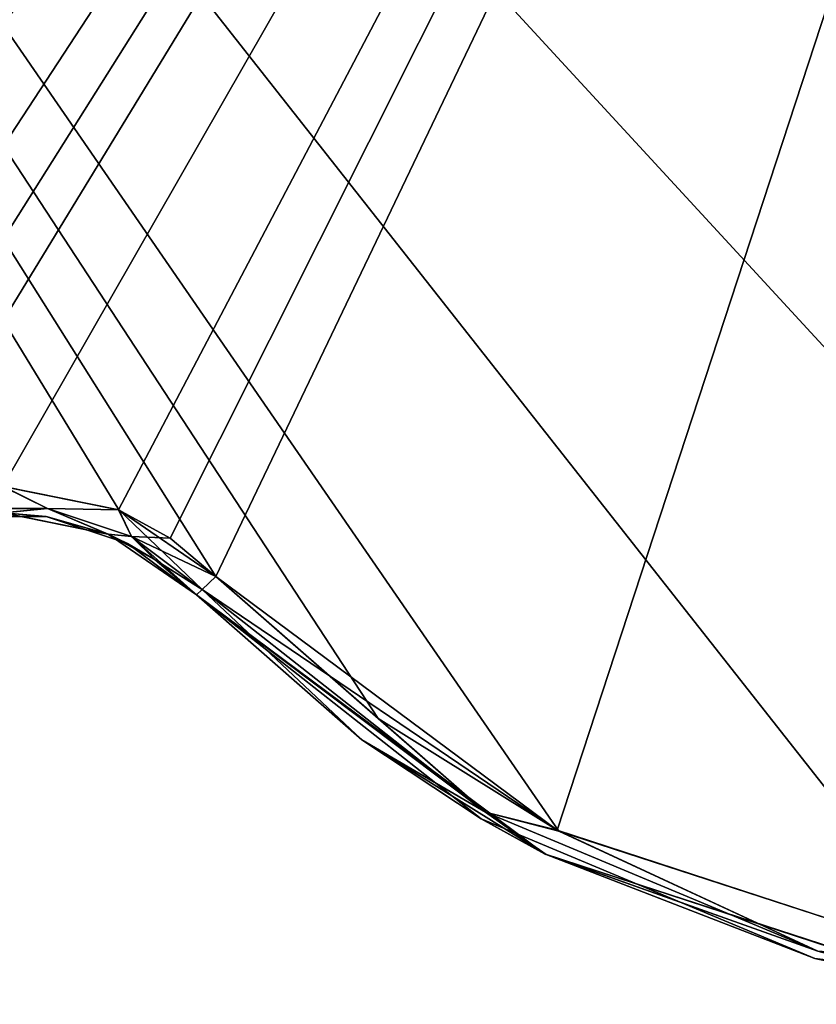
# Model space of a CAD drawing. Header units: millimetres. Extents: x -125 to 125, y -46 to 12.
# Tile 122 of 256: x 0.06 to 3.02, y -46.04 to -42.38. Entities that reach past the tile are written whole.
import ezdxf

# ---------------------------------------------------------------- set-up
doc = ezdxf.new("R2010")
doc.units = ezdxf.units.MM
doc.header["$LTSCALE"] = 26.699852
for name, color, linetype in [('134', 7, 'CONTINUOUS'), ('165', 7, 'CONTINUOUS'), ('182', 7, 'CONTINUOUS'), ('183', 7, 'CONTINUOUS'), ('197', 7, 'CONTINUOUS'), ('198', 7, 'CONTINUOUS'), ('255', 7, 'CONTINUOUS'), ('256', 7, 'CONTINUOUS')]:
    doc.layers.add(name, color=color, linetype=linetype)

msp = doc.modelspace()

# ---------------------------------------------------------------- linework, layer by layer
at = {"layer": '134', "linetype": 'CONTINUOUS'}
for points in [[(1.7759, -45.3506, 115.1729), (0.7184, -44.5187, 115.1729), (1.7759, -45.3506, 103.2153), (1.7759, -45.3506, 115.1729)], [(0.7184, -44.5187, 115.1729), (0.7184, -44.5187, 112.0283), (1.7759, -45.3506, 103.2153), (0.7184, -44.5187, 115.1729)], [(1.7759, -45.3506, 103.2153), (0.7184, -44.5187, 112.0283), (0.7184, -44.5187, 103.2153), (1.7759, -45.3506, 103.2153)], [(0.7184, -44.5187, -112.02), (0.7184, -44.5187, -115.1645), (2.0115, -45.4807, -123.9345), (0.7184, -44.5187, -112.02)], [(1.7759, -45.3506, -112.02), (0.7184, -44.5187, -112.02), (2.0115, -45.4807, -123.9345), (1.7759, -45.3506, -112.02)], [(0.7184, -44.5187, -112.02), (1.7759, -45.3506, -112.02), (0.7184, -44.5187, -103.207), (0.7184, -44.5187, -112.02)], [(1.7759, -45.3506, -112.02), (1.7759, -45.3506, -100.0624), (0.7184, -44.5187, -100.0624), (1.7759, -45.3506, -112.02)], [(1.7759, -45.3506, -112.02), (0.7184, -44.5187, -100.0624), (0.7184, -44.5187, -103.207), (1.7759, -45.3506, -112.02)], [(0.7184, -44.5187, -115.1645), (0.7184, -44.5187, -123.9655), (2.0115, -45.4807, -123.9345), (0.7184, -44.5187, -115.1645)], [(1.3324, -45.057, 123.951), (0.7184, -44.5187, 123.9655), (1.7759, -45.3506, 115.1729), (1.3324, -45.057, 123.951)], [(1.7759, -45.3506, 115.1729), (0.7184, -44.5187, 123.9655), (0.7184, -44.5187, 115.1729), (1.7759, -45.3506, 115.1729)], [(1.7759, -45.3506, -28.3173), (0.7184, -44.5187, -28.3173), (1.7759, -45.3506, -40.2749), (1.7759, -45.3506, -28.3173)], [(1.7759, -45.3506, -28.3173), (0.7184, -44.5187, -19.5044), (0.7184, -44.5187, -28.3173), (1.7759, -45.3506, -28.3173)], [(0.7184, -44.5187, -16.3598), (0.7184, -44.5187, -19.5044), (1.7759, -45.3506, -28.3173), (0.7184, -44.5187, -16.3598)], [(0.7184, -44.5187, -28.3173), (0.7184, -44.5187, -31.4619), (1.7759, -45.3506, -40.2749), (0.7184, -44.5187, -28.3173)], [(0.7184, -44.5187, -40.2749), (0.7184, -44.5187, -43.4194), (1.7759, -45.3506, -52.2324), (0.7184, -44.5187, -40.2749)], [(1.7759, -45.3506, -40.2749), (0.7184, -44.5187, -40.2749), (1.7759, -45.3506, -52.2324), (1.7759, -45.3506, -40.2749)], [(1.7759, -45.3506, -40.2749), (0.7184, -44.5187, -31.4619), (0.7184, -44.5187, -40.2749), (1.7759, -45.3506, -40.2749)], [(1.7759, -45.3506, -4.4023), (0.7184, -44.5187, -4.4023), (1.7759, -45.3506, -16.3598), (1.7759, -45.3506, -4.4023)], [(1.7759, -45.3506, -4.4023), (0.7184, -44.5187, 4.4107), (0.7184, -44.5187, -4.4023), (1.7759, -45.3506, -4.4023)], [(0.7184, -44.5187, 7.5552), (0.7184, -44.5187, 4.4107), (1.7759, -45.3506, -4.4023), (0.7184, -44.5187, 7.5552)], [(1.7759, -45.3506, -16.3598), (0.7184, -44.5187, -16.3598), (1.7759, -45.3506, -28.3173), (1.7759, -45.3506, -16.3598)], [(1.7759, -45.3506, -16.3598), (0.7184, -44.5187, -7.5468), (0.7184, -44.5187, -16.3598), (1.7759, -45.3506, -16.3598)], [(0.7184, -44.5187, -4.4023), (0.7184, -44.5187, -7.5468), (1.7759, -45.3506, -16.3598), (0.7184, -44.5187, -4.4023)], [(1.7759, -45.3506, -88.1049), (0.7184, -44.5187, -79.2919), (0.7184, -44.5187, -88.1049), (1.7759, -45.3506, -88.1049)], [(0.7184, -44.5187, -76.1474), (0.7184, -44.5187, -79.2919), (1.7759, -45.3506, -88.1049), (0.7184, -44.5187, -76.1474)], [(1.7759, -45.3506, -76.1474), (0.7184, -44.5187, -76.1474), (1.7759, -45.3506, -88.1049), (1.7759, -45.3506, -76.1474)], [(1.7759, -45.3506, -100.0624), (0.7184, -44.5187, -91.2495), (0.7184, -44.5187, -100.0624), (1.7759, -45.3506, -100.0624)], [(0.7184, -44.5187, -88.1049), (0.7184, -44.5187, -91.2495), (1.7759, -45.3506, -100.0624), (0.7184, -44.5187, -88.1049)], [(1.7759, -45.3506, -88.1049), (0.7184, -44.5187, -88.1049), (1.7759, -45.3506, -100.0624), (1.7759, -45.3506, -88.1049)], [(0.7184, -44.5187, -52.2324), (0.7184, -44.5187, -55.3769), (1.7759, -45.3506, -64.1899), (0.7184, -44.5187, -52.2324)], [(1.7759, -45.3506, -52.2324), (0.7184, -44.5187, -52.2324), (1.7759, -45.3506, -64.1899), (1.7759, -45.3506, -52.2324)], [(1.7759, -45.3506, -52.2324), (0.7184, -44.5187, -43.4194), (0.7184, -44.5187, -52.2324), (1.7759, -45.3506, -52.2324)], [(1.7759, -45.3506, -64.1899), (0.7184, -44.5187, -55.3769), (0.7184, -44.5187, -64.1899), (1.7759, -45.3506, -64.1899)], [(1.7759, -45.3506, -76.1474), (0.7184, -44.5187, -67.3344), (0.7184, -44.5187, -76.1474), (1.7759, -45.3506, -76.1474)], [(0.7184, -44.5187, -64.1899), (0.7184, -44.5187, -67.3344), (1.7759, -45.3506, -76.1474), (0.7184, -44.5187, -64.1899)], [(1.7759, -45.3506, -64.1899), (0.7184, -44.5187, -64.1899), (1.7759, -45.3506, -76.1474), (1.7759, -45.3506, -64.1899)], [(1.7759, -45.3506, 67.3428), (0.7184, -44.5187, 76.1558), (0.7184, -44.5187, 67.3428), (1.7759, -45.3506, 67.3428)], [(0.7184, -44.5187, 79.3003), (0.7184, -44.5187, 76.1558), (1.7759, -45.3506, 67.3428), (0.7184, -44.5187, 79.3003)], [(1.7759, -45.3506, 79.3003), (0.7184, -44.5187, 79.3003), (1.7759, -45.3506, 67.3428), (1.7759, -45.3506, 79.3003)], [(1.7759, -45.3506, 55.3853), (0.7184, -44.5187, 64.1983), (0.7184, -44.5187, 55.3853), (1.7759, -45.3506, 55.3853)], [(0.7184, -44.5187, 67.3428), (0.7184, -44.5187, 64.1983), (1.7759, -45.3506, 55.3853), (0.7184, -44.5187, 67.3428)], [(1.7759, -45.3506, 67.3428), (0.7184, -44.5187, 67.3428), (1.7759, -45.3506, 55.3853), (1.7759, -45.3506, 67.3428)], [(1.7759, -45.3506, 91.2578), (0.7184, -44.5187, 100.0708), (0.7184, -44.5187, 91.2578), (1.7759, -45.3506, 91.2578)], [(0.7184, -44.5187, 103.2153), (0.7184, -44.5187, 100.0708), (1.7759, -45.3506, 91.2578), (0.7184, -44.5187, 103.2153)], [(1.7759, -45.3506, 103.2153), (0.7184, -44.5187, 103.2153), (1.7759, -45.3506, 91.2578), (1.7759, -45.3506, 103.2153)], [(1.7759, -45.3506, 79.3003), (0.7184, -44.5187, 88.1133), (0.7184, -44.5187, 79.3003), (1.7759, -45.3506, 79.3003)], [(0.7184, -44.5187, 91.2578), (0.7184, -44.5187, 88.1133), (1.7759, -45.3506, 79.3003), (0.7184, -44.5187, 91.2578)], [(1.7759, -45.3506, 91.2578), (0.7184, -44.5187, 91.2578), (1.7759, -45.3506, 79.3003), (1.7759, -45.3506, 91.2578)], [(1.7759, -45.3506, 19.5127), (0.7184, -44.5187, 28.3257), (0.7184, -44.5187, 19.5127), (1.7759, -45.3506, 19.5127)], [(0.7184, -44.5187, 31.4702), (0.7184, -44.5187, 28.3257), (1.7759, -45.3506, 19.5127), (0.7184, -44.5187, 31.4702)], [(1.7759, -45.3506, 31.4702), (0.7184, -44.5187, 31.4702), (1.7759, -45.3506, 19.5127), (1.7759, -45.3506, 31.4702)], [(1.7759, -45.3506, 19.5127), (0.7184, -44.5187, 19.5127), (1.7759, -45.3506, 7.5552), (1.7759, -45.3506, 19.5127)], [(1.7759, -45.3506, 7.5552), (0.7184, -44.5187, 7.5552), (1.7759, -45.3506, -4.4023), (1.7759, -45.3506, 7.5552)], [(1.7759, -45.3506, 7.5552), (0.7184, -44.5187, 16.3682), (0.7184, -44.5187, 7.5552), (1.7759, -45.3506, 7.5552)], [(0.7184, -44.5187, 19.5127), (0.7184, -44.5187, 16.3682), (1.7759, -45.3506, 7.5552), (0.7184, -44.5187, 19.5127)], [(1.7759, -45.3506, 43.4278), (0.7184, -44.5187, 52.2407), (0.7184, -44.5187, 43.4278), (1.7759, -45.3506, 43.4278)], [(0.7184, -44.5187, 55.3853), (0.7184, -44.5187, 52.2407), (1.7759, -45.3506, 43.4278), (0.7184, -44.5187, 55.3853)], [(1.7759, -45.3506, 55.3853), (0.7184, -44.5187, 55.3853), (1.7759, -45.3506, 43.4278), (1.7759, -45.3506, 55.3853)], [(1.7759, -45.3506, 43.4278), (0.7184, -44.5187, 43.4278), (1.7759, -45.3506, 31.4702), (1.7759, -45.3506, 43.4278)], [(0.7184, -44.5187, 43.4278), (0.7184, -44.5187, 40.2832), (1.7759, -45.3506, 31.4702), (0.7184, -44.5187, 43.4278)], [(1.7759, -45.3506, 31.4702), (0.7184, -44.5187, 40.2832), (0.7184, -44.5187, 31.4702), (1.7759, -45.3506, 31.4702)], [(2.0178, -45.484, 123.9344), (1.3324, -45.057, 123.951), (1.7759, -45.3506, 115.1729), (2.0178, -45.484, 123.9344)], [(3.0169, -45.8703, 103.2153), (1.7759, -45.3506, 115.1729), (1.7759, -45.3506, 103.2153), (3.0169, -45.8703, 103.2153)], [(3.0169, -45.8703, 115.1729), (1.7759, -45.3506, 115.1729), (3.0169, -45.8703, 103.2153), (3.0169, -45.8703, 115.1729)], [(3.0169, -45.8703, 115.1729), (2.0178, -45.484, 123.9344), (1.7759, -45.3506, 115.1729), (3.0169, -45.8703, 115.1729)], [(3.0169, -45.8703, -112.02), (1.7759, -45.3506, -112.02), (2.0115, -45.4807, -123.9345), (3.0169, -45.8703, -112.02)], [(1.7759, -45.3506, -112.02), (3.0169, -45.8703, -112.02), (1.7759, -45.3506, -100.0624), (1.7759, -45.3506, -112.02)], [(3.0169, -45.8703, -112.02), (3.0169, -45.8703, -100.0624), (1.7759, -45.3506, -100.0624), (3.0169, -45.8703, -112.02)], [(3.0169, -45.8703, -40.2749), (1.7759, -45.3506, -28.3173), (1.7759, -45.3506, -40.2749), (3.0169, -45.8703, -40.2749)], [(3.0169, -45.8703, -28.3173), (1.7759, -45.3506, -28.3173), (3.0169, -45.8703, -40.2749), (3.0169, -45.8703, -28.3173)], [(3.0169, -45.8703, -52.2324), (1.7759, -45.3506, -40.2749), (1.7759, -45.3506, -52.2324), (3.0169, -45.8703, -52.2324)], [(3.0169, -45.8703, -40.2749), (1.7759, -45.3506, -40.2749), (3.0169, -45.8703, -52.2324), (3.0169, -45.8703, -40.2749)], [(3.0169, -45.8703, -4.4023), (1.7759, -45.3506, -4.4023), (3.0169, -45.8703, -16.3598), (3.0169, -45.8703, -4.4023)], [(3.0169, -45.8703, -4.4023), (1.7759, -45.3506, 7.5552), (1.7759, -45.3506, -4.4023), (3.0169, -45.8703, -4.4023)], [(3.0169, -45.8703, -16.3598), (1.7759, -45.3506, -4.4023), (1.7759, -45.3506, -16.3598), (3.0169, -45.8703, -16.3598)], [(3.0169, -45.8703, -28.3173), (1.7759, -45.3506, -16.3598), (1.7759, -45.3506, -28.3173), (3.0169, -45.8703, -28.3173)], [(3.0169, -45.8703, -16.3598), (1.7759, -45.3506, -16.3598), (3.0169, -45.8703, -28.3173), (3.0169, -45.8703, -16.3598)], [(3.0169, -45.8703, -88.1049), (1.7759, -45.3506, -76.1474), (1.7759, -45.3506, -88.1049), (3.0169, -45.8703, -88.1049)], [(3.0169, -45.8703, -76.1474), (1.7759, -45.3506, -76.1474), (3.0169, -45.8703, -88.1049), (3.0169, -45.8703, -76.1474)], [(3.0169, -45.8703, -100.0624), (1.7759, -45.3506, -88.1049), (1.7759, -45.3506, -100.0624), (3.0169, -45.8703, -100.0624)], [(3.0169, -45.8703, -88.1049), (1.7759, -45.3506, -88.1049), (3.0169, -45.8703, -100.0624), (3.0169, -45.8703, -88.1049)], [(3.0169, -45.8703, -64.1899), (1.7759, -45.3506, -52.2324), (1.7759, -45.3506, -64.1899), (3.0169, -45.8703, -64.1899)], [(3.0169, -45.8703, -52.2324), (1.7759, -45.3506, -52.2324), (3.0169, -45.8703, -64.1899), (3.0169, -45.8703, -52.2324)], [(3.0169, -45.8703, -76.1474), (1.7759, -45.3506, -64.1899), (1.7759, -45.3506, -76.1474), (3.0169, -45.8703, -76.1474)], [(3.0169, -45.8703, -64.1899), (1.7759, -45.3506, -64.1899), (3.0169, -45.8703, -76.1474), (3.0169, -45.8703, -64.1899)], [(3.0169, -45.8703, 67.3428), (1.7759, -45.3506, 79.3003), (1.7759, -45.3506, 67.3428), (3.0169, -45.8703, 67.3428)], [(3.0169, -45.8703, 79.3003), (1.7759, -45.3506, 79.3003), (3.0169, -45.8703, 67.3428), (3.0169, -45.8703, 79.3003)], [(3.0169, -45.8703, 67.3428), (1.7759, -45.3506, 67.3428), (3.0169, -45.8703, 55.3853), (3.0169, -45.8703, 67.3428)], [(3.0169, -45.8703, 55.3853), (1.7759, -45.3506, 55.3853), (3.0169, -45.8703, 43.4278), (3.0169, -45.8703, 55.3853)], [(3.0169, -45.8703, 55.3853), (1.7759, -45.3506, 67.3428), (1.7759, -45.3506, 55.3853), (3.0169, -45.8703, 55.3853)], [(3.0169, -45.8703, 91.2578), (1.7759, -45.3506, 103.2153), (1.7759, -45.3506, 91.2578), (3.0169, -45.8703, 91.2578)], [(3.0169, -45.8703, 103.2153), (1.7759, -45.3506, 103.2153), (3.0169, -45.8703, 91.2578), (3.0169, -45.8703, 103.2153)], [(3.0169, -45.8703, 79.3003), (1.7759, -45.3506, 91.2578), (1.7759, -45.3506, 79.3003), (3.0169, -45.8703, 79.3003)], [(3.0169, -45.8703, 91.2578), (1.7759, -45.3506, 91.2578), (3.0169, -45.8703, 79.3003), (3.0169, -45.8703, 91.2578)], [(3.0169, -45.8703, 19.5127), (1.7759, -45.3506, 19.5127), (3.0169, -45.8703, 7.5552), (3.0169, -45.8703, 19.5127)], [(3.0169, -45.8703, 19.5127), (1.7759, -45.3506, 31.4702), (1.7759, -45.3506, 19.5127), (3.0169, -45.8703, 19.5127)], [(3.0169, -45.8703, 7.5552), (1.7759, -45.3506, 7.5552), (3.0169, -45.8703, -4.4023), (3.0169, -45.8703, 7.5552)], [(3.0169, -45.8703, 7.5552), (1.7759, -45.3506, 19.5127), (1.7759, -45.3506, 7.5552), (3.0169, -45.8703, 7.5552)], [(3.0169, -45.8703, 43.4278), (1.7759, -45.3506, 43.4278), (3.0169, -45.8703, 31.4702), (3.0169, -45.8703, 43.4278)], [(3.0169, -45.8703, 43.4278), (1.7759, -45.3506, 55.3853), (1.7759, -45.3506, 43.4278), (3.0169, -45.8703, 43.4278)], [(3.0169, -45.8703, 31.4702), (1.7759, -45.3506, 31.4702), (3.0169, -45.8703, 19.5127), (3.0169, -45.8703, 31.4702)], [(3.0169, -45.8703, 31.4702), (1.7759, -45.3506, 43.4278), (1.7759, -45.3506, 31.4702), (3.0169, -45.8703, 31.4702)], [(3.542, -45.9812, -123.892), (3.0169, -45.8703, -112.02), (2.0115, -45.4807, -123.9345), (3.542, -45.9812, -123.892)], [(3.549, -45.9822, 123.8918), (2.0178, -45.484, 123.9344), (3.0169, -45.8703, 115.1729), (3.549, -45.9822, 123.8918)], [(4.3516, -46.0404, 103.2153), (3.0169, -45.8703, 103.2153), (4.3516, -46.0404, 91.2578), (4.3516, -46.0404, 103.2153)], [(4.3516, -46.0404, 103.2153), (3.0169, -45.8703, 115.1729), (3.0169, -45.8703, 103.2153), (4.3516, -46.0404, 103.2153)], [(4.3516, -46.0404, 115.1729), (3.0169, -45.8703, 115.1729), (4.3516, -46.0404, 103.2153), (4.3516, -46.0404, 115.1729)], [(3.0169, -45.8703, -112.02), (4.3516, -46.0404, -112.02), (3.0169, -45.8703, -100.0624), (3.0169, -45.8703, -112.02)], [(4.3516, -46.0404, 115.1729), (3.549, -45.9822, 123.8918), (3.0169, -45.8703, 115.1729), (4.3516, -46.0404, 115.1729)], [(4.3516, -46.0404, -112.02), (3.0169, -45.8703, -112.02), (3.542, -45.9812, -123.892), (4.3516, -46.0404, -112.02)], [(4.3516, -46.0404, -112.02), (4.3516, -46.0404, -100.0624), (3.0169, -45.8703, -100.0624), (4.3516, -46.0404, -112.02)], [(4.3516, -46.0404, -40.2749), (3.0169, -45.8703, -28.3173), (3.0169, -45.8703, -40.2749), (4.3516, -46.0404, -40.2749)], [(4.3516, -46.0404, -28.3173), (3.0169, -45.8703, -28.3173), (4.3516, -46.0404, -40.2749), (4.3516, -46.0404, -28.3173)], [(4.3516, -46.0404, -52.2324), (3.0169, -45.8703, -40.2749), (3.0169, -45.8703, -52.2324), (4.3516, -46.0404, -52.2324)], [(4.3516, -46.0404, -40.2749), (3.0169, -45.8703, -40.2749), (4.3516, -46.0404, -52.2324), (4.3516, -46.0404, -40.2749)], [(4.3516, -46.0404, -16.3598), (3.0169, -45.8703, -4.4023), (3.0169, -45.8703, -16.3598), (4.3516, -46.0404, -16.3598)], [(4.3516, -46.0404, -4.4023), (3.0169, -45.8703, -4.4023), (4.3516, -46.0404, -16.3598), (4.3516, -46.0404, -4.4023)], [(4.3516, -46.0404, -28.3173), (3.0169, -45.8703, -16.3598), (3.0169, -45.8703, -28.3173), (4.3516, -46.0404, -28.3173)], [(4.3516, -46.0404, -16.3598), (3.0169, -45.8703, -16.3598), (4.3516, -46.0404, -28.3173), (4.3516, -46.0404, -16.3598)], [(4.3516, -46.0404, -88.1049), (3.0169, -45.8703, -76.1474), (3.0169, -45.8703, -88.1049), (4.3516, -46.0404, -88.1049)], [(4.3516, -46.0404, -76.1474), (3.0169, -45.8703, -76.1474), (4.3516, -46.0404, -88.1049), (4.3516, -46.0404, -76.1474)], [(4.3516, -46.0404, -100.0624), (3.0169, -45.8703, -88.1049), (3.0169, -45.8703, -100.0624), (4.3516, -46.0404, -100.0624)], [(4.3516, -46.0404, -88.1049), (3.0169, -45.8703, -88.1049), (4.3516, -46.0404, -100.0624), (4.3516, -46.0404, -88.1049)], [(4.3516, -46.0404, -64.1899), (3.0169, -45.8703, -52.2324), (3.0169, -45.8703, -64.1899), (4.3516, -46.0404, -64.1899)], [(4.3516, -46.0404, -52.2324), (3.0169, -45.8703, -52.2324), (4.3516, -46.0404, -64.1899), (4.3516, -46.0404, -52.2324)], [(4.3516, -46.0404, -76.1474), (3.0169, -45.8703, -64.1899), (3.0169, -45.8703, -76.1474), (4.3516, -46.0404, -76.1474)], [(4.3516, -46.0404, -64.1899), (3.0169, -45.8703, -64.1899), (4.3516, -46.0404, -76.1474), (4.3516, -46.0404, -64.1899)], [(4.3516, -46.0404, 67.3428), (3.0169, -45.8703, 67.3428), (4.3516, -46.0404, 55.3853), (4.3516, -46.0404, 67.3428)], [(4.3516, -46.0404, 67.3428), (3.0169, -45.8703, 79.3003), (3.0169, -45.8703, 67.3428), (4.3516, -46.0404, 67.3428)], [(4.3516, -46.0404, 55.3853), (3.0169, -45.8703, 55.3853), (4.3516, -46.0404, 43.4278), (4.3516, -46.0404, 55.3853)], [(4.3516, -46.0404, 55.3853), (3.0169, -45.8703, 67.3428), (3.0169, -45.8703, 55.3853), (4.3516, -46.0404, 55.3853)], [(4.3516, -46.0404, 91.2578), (3.0169, -45.8703, 91.2578), (4.3516, -46.0404, 79.3003), (4.3516, -46.0404, 91.2578)], [(4.3516, -46.0404, 91.2578), (3.0169, -45.8703, 103.2153), (3.0169, -45.8703, 91.2578), (4.3516, -46.0404, 91.2578)], [(4.3516, -46.0404, 79.3003), (3.0169, -45.8703, 79.3003), (4.3516, -46.0404, 67.3428), (4.3516, -46.0404, 79.3003)], [(4.3516, -46.0404, 79.3003), (3.0169, -45.8703, 91.2578), (3.0169, -45.8703, 79.3003), (4.3516, -46.0404, 79.3003)], [(4.3516, -46.0404, 7.5552), (3.0169, -45.8703, 19.5127), (3.0169, -45.8703, 7.5552), (4.3516, -46.0404, 7.5552)], [(4.3516, -46.0404, 19.5127), (3.0169, -45.8703, 19.5127), (4.3516, -46.0404, 7.5552), (4.3516, -46.0404, 19.5127)], [(4.3516, -46.0404, -4.4023), (3.0169, -45.8703, 7.5552), (3.0169, -45.8703, -4.4023), (4.3516, -46.0404, -4.4023)], [(4.3516, -46.0404, 7.5552), (3.0169, -45.8703, 7.5552), (4.3516, -46.0404, -4.4023), (4.3516, -46.0404, 7.5552)], [(4.3516, -46.0404, 43.4278), (3.0169, -45.8703, 43.4278), (4.3516, -46.0404, 31.4702), (4.3516, -46.0404, 43.4278)], [(4.3516, -46.0404, 43.4278), (3.0169, -45.8703, 55.3853), (3.0169, -45.8703, 43.4278), (4.3516, -46.0404, 43.4278)], [(4.3516, -46.0404, 31.4702), (3.0169, -45.8703, 43.4278), (3.0169, -45.8703, 31.4702), (4.3516, -46.0404, 31.4702)], [(4.3516, -46.0404, 19.5127), (3.0169, -45.8703, 31.4702), (3.0169, -45.8703, 19.5127), (4.3516, -46.0404, 19.5127)], [(4.3516, -46.0404, 31.4702), (3.0169, -45.8703, 31.4702), (4.3516, -46.0404, 19.5127), (4.3516, -46.0404, 31.4702)]]:
    msp.add_3dface(points, dxfattribs=at)
at = {"layer": '165', "linetype": 'CONTINUOUS'}
for points in [[(0.1596, -44.2272, 112.0283), (0.0008, -44.2144, 123.9739), (-0.1596, -44.2272, 112.0283), (0.1596, -44.2272, 112.0283)], [(0.1596, -44.2272, -115.1645), (-0.1596, -44.2272, -115.1645), (-0.0008, -44.2144, -123.9739), (0.1596, -44.2272, -115.1645)], [(0.1596, -44.2272, -43.4194), (-0.1596, -44.2272, -31.4619), (-0.1596, -44.2272, -43.4194), (0.1596, -44.2272, -43.4194)], [(0.1596, -44.2272, -31.4619), (-0.1596, -44.2272, -31.4619), (0.1596, -44.2272, -43.4194), (0.1596, -44.2272, -31.4619)], [(0.1596, -44.2272, -79.2919), (-0.1596, -44.2272, -79.2919), (0.1596, -44.2272, -91.2495), (0.1596, -44.2272, -79.2919)], [(0.1596, -44.2272, 4.4107), (-0.1596, -44.2272, 4.4107), (0.1596, -44.2272, -7.5468), (0.1596, -44.2272, 4.4107)], [(0.1596, -44.2272, 4.4107), (-0.1596, -44.2272, 16.3682), (-0.1596, -44.2272, 4.4107), (0.1596, -44.2272, 4.4107)], [(0.1596, -44.2272, -7.5468), (-0.1596, -44.2272, -7.5468), (0.1596, -44.2272, -19.5044), (0.1596, -44.2272, -7.5468)], [(0.1596, -44.2272, -7.5468), (-0.1596, -44.2272, 4.4107), (-0.1596, -44.2272, -7.5468), (0.1596, -44.2272, -7.5468)], [(0.1596, -44.2272, -19.5044), (-0.1596, -44.2272, -19.5044), (0.1596, -44.2272, -31.4619), (0.1596, -44.2272, -19.5044)], [(0.1596, -44.2272, -31.4619), (-0.1596, -44.2272, -19.5044), (-0.1596, -44.2272, -31.4619), (0.1596, -44.2272, -31.4619)], [(0.1596, -44.2272, -103.207), (-0.1596, -44.2272, -91.2495), (-0.1596, -44.2272, -103.207), (0.1596, -44.2272, -103.207)], [(0.1596, -44.2272, -91.2495), (-0.1596, -44.2272, -79.2919), (-0.1596, -44.2272, -91.2495), (0.1596, -44.2272, -91.2495)], [(0.1596, -44.2272, -91.2495), (-0.1596, -44.2272, -91.2495), (0.1596, -44.2272, -103.207), (0.1596, -44.2272, -91.2495)], [(0.1596, -44.2272, -19.5044), (-0.1596, -44.2272, -7.5468), (-0.1596, -44.2272, -19.5044), (0.1596, -44.2272, -19.5044)], [(0.1596, -44.2272, -55.3769), (-0.1596, -44.2272, -55.3769), (0.1596, -44.2272, -67.3344), (0.1596, -44.2272, -55.3769)], [(0.1596, -44.2272, -115.1645), (0.1596, -44.2272, -103.207), (-0.1596, -44.2272, -103.207), (0.1596, -44.2272, -115.1645)], [(0.1596, -44.2272, 64.1983), (-0.1596, -44.2272, 64.1983), (0.1596, -44.2272, 52.2407), (0.1596, -44.2272, 64.1983)], [(0.1596, -44.2272, -55.3769), (-0.1596, -44.2272, -43.4194), (-0.1596, -44.2272, -55.3769), (0.1596, -44.2272, -55.3769)], [(-0.1596, -44.2272, -115.1645), (0.1596, -44.2272, -115.1645), (-0.1596, -44.2272, -103.207), (-0.1596, -44.2272, -115.1645)], [(0.1596, -44.2272, 88.1133), (-0.1596, -44.2272, 88.1133), (0.1596, -44.2272, 76.1558), (0.1596, -44.2272, 88.1133)], [(0.1596, -44.2272, 76.1558), (-0.1596, -44.2272, 88.1133), (-0.1596, -44.2272, 76.1558), (0.1596, -44.2272, 76.1558)], [(0.1596, -44.2272, 76.1558), (-0.1596, -44.2272, 76.1558), (0.1596, -44.2272, 64.1983), (0.1596, -44.2272, 76.1558)], [(0.1596, -44.2272, 64.1983), (-0.1596, -44.2272, 76.1558), (-0.1596, -44.2272, 64.1983), (0.1596, -44.2272, 64.1983)], [(0.1596, -44.2272, 112.0283), (-0.1596, -44.2272, 112.0283), (0.1596, -44.2272, 100.0708), (0.1596, -44.2272, 112.0283)], [(0.1596, -44.2272, 100.0708), (-0.1596, -44.2272, 112.0283), (-0.1596, -44.2272, 100.0708), (0.1596, -44.2272, 100.0708)], [(0.1596, -44.2272, 100.0708), (-0.1596, -44.2272, 100.0708), (0.1596, -44.2272, 88.1133), (0.1596, -44.2272, 100.0708)], [(0.1596, -44.2272, 88.1133), (-0.1596, -44.2272, 100.0708), (-0.1596, -44.2272, 88.1133), (0.1596, -44.2272, 88.1133)], [(0.1596, -44.2272, 28.3257), (-0.1596, -44.2272, 40.2832), (-0.1596, -44.2272, 28.3257), (0.1596, -44.2272, 28.3257)], [(0.1596, -44.2272, -67.3344), (-0.1596, -44.2272, -67.3344), (0.1596, -44.2272, -79.2919), (0.1596, -44.2272, -67.3344)], [(0.1596, -44.2272, 40.2832), (-0.1596, -44.2272, 40.2832), (0.1596, -44.2272, 28.3257), (0.1596, -44.2272, 40.2832)], [(0.1596, -44.2272, 16.3682), (-0.1596, -44.2272, 16.3682), (0.1596, -44.2272, 4.4107), (0.1596, -44.2272, 16.3682)], [(0.1596, -44.2272, 16.3682), (-0.1596, -44.2272, 28.3257), (-0.1596, -44.2272, 16.3682), (0.1596, -44.2272, 16.3682)], [(0.1596, -44.2272, -79.2919), (-0.1596, -44.2272, -67.3344), (-0.1596, -44.2272, -79.2919), (0.1596, -44.2272, -79.2919)], [(0.1596, -44.2272, 28.3257), (-0.1596, -44.2272, 28.3257), (0.1596, -44.2272, 16.3682), (0.1596, -44.2272, 28.3257)], [(0.1596, -44.2272, -67.3344), (-0.1596, -44.2272, -55.3769), (-0.1596, -44.2272, -67.3344), (0.1596, -44.2272, -67.3344)], [(0.1596, -44.2272, 52.2407), (-0.1596, -44.2272, 52.2407), (0.1596, -44.2272, 40.2832), (0.1596, -44.2272, 52.2407)], [(0.1596, -44.2272, 52.2407), (-0.1596, -44.2272, 64.1983), (-0.1596, -44.2272, 52.2407), (0.1596, -44.2272, 52.2407)], [(0.1596, -44.2272, -43.4194), (-0.1596, -44.2272, -43.4194), (0.1596, -44.2272, -55.3769), (0.1596, -44.2272, -43.4194)], [(0.1596, -44.2272, 40.2832), (-0.1596, -44.2272, 52.2407), (-0.1596, -44.2272, 40.2832), (0.1596, -44.2272, 40.2832)], [(0.3888, -44.293, -123.9716), (0.1596, -44.2272, -115.1645), (-0.0008, -44.2144, -123.9739), (0.3888, -44.293, -123.9716)], [(0.3904, -44.2937, 123.9716), (0.0008, -44.2144, 123.9739), (0.1596, -44.2272, 112.0283), (0.3904, -44.2937, 123.9716)], [(0.4626, -44.3278, -43.4194), (0.1596, -44.2272, -43.4194), (0.4626, -44.3278, -55.3769), (0.4626, -44.3278, -43.4194)], [(0.4626, -44.3278, -43.4194), (0.1596, -44.2272, -31.4619), (0.1596, -44.2272, -43.4194), (0.4626, -44.3278, -43.4194)], [(0.4626, -44.3278, 4.4107), (0.1596, -44.2272, 4.4107), (0.4626, -44.3278, -7.5468), (0.4626, -44.3278, 4.4107)], [(0.4626, -44.3278, -91.2495), (0.1596, -44.2272, -79.2919), (0.1596, -44.2272, -91.2495), (0.4626, -44.3278, -91.2495)], [(0.4626, -44.3278, -7.5468), (0.1596, -44.2272, -7.5468), (0.4626, -44.3278, -19.5044), (0.4626, -44.3278, -7.5468)], [(0.4626, -44.3278, 4.4107), (0.1596, -44.2272, 16.3682), (0.1596, -44.2272, 4.4107), (0.4626, -44.3278, 4.4107)], [(0.4626, -44.3278, -7.5468), (0.1596, -44.2272, 4.4107), (0.1596, -44.2272, -7.5468), (0.4626, -44.3278, -7.5468)], [(0.4626, -44.3278, -19.5044), (0.1596, -44.2272, -19.5044), (0.4626, -44.3278, -31.4619), (0.4626, -44.3278, -19.5044)], [(0.4626, -44.3278, -31.4619), (0.1596, -44.2272, -19.5044), (0.1596, -44.2272, -31.4619), (0.4626, -44.3278, -31.4619)], [(0.4626, -44.3278, -19.5044), (0.1596, -44.2272, -7.5468), (0.1596, -44.2272, -19.5044), (0.4626, -44.3278, -19.5044)], [(0.4626, -44.3278, -91.2495), (0.1596, -44.2272, -91.2495), (0.4626, -44.3278, -103.207), (0.4626, -44.3278, -91.2495)], [(0.4626, -44.3278, -31.4619), (0.1596, -44.2272, -31.4619), (0.4626, -44.3278, -43.4194), (0.4626, -44.3278, -31.4619)], [(0.4626, -44.3278, -103.207), (0.1596, -44.2272, -91.2495), (0.1596, -44.2272, -103.207), (0.4626, -44.3278, -103.207)], [(0.4626, -44.3278, -115.1645), (0.1596, -44.2272, -115.1645), (0.3888, -44.293, -123.9716), (0.4626, -44.3278, -115.1645)], [(0.1596, -44.2272, -115.1645), (0.4626, -44.3278, -115.1645), (0.1596, -44.2272, -103.207), (0.1596, -44.2272, -115.1645)], [(0.4626, -44.3278, -115.1645), (0.4626, -44.3278, -103.207), (0.1596, -44.2272, -103.207), (0.4626, -44.3278, -115.1645)], [(0.4626, -44.3278, 64.1983), (0.1596, -44.2272, 64.1983), (0.4626, -44.3278, 52.2407), (0.4626, -44.3278, 64.1983)], [(0.4626, -44.3278, -67.3344), (0.1596, -44.2272, -55.3769), (0.1596, -44.2272, -67.3344), (0.4626, -44.3278, -67.3344)], [(0.4626, -44.3278, 88.1133), (0.1596, -44.2272, 88.1133), (0.4626, -44.3278, 76.1558), (0.4626, -44.3278, 88.1133)], [(0.4626, -44.3278, 76.1558), (0.1596, -44.2272, 88.1133), (0.1596, -44.2272, 76.1558), (0.4626, -44.3278, 76.1558)], [(0.4626, -44.3278, 76.1558), (0.1596, -44.2272, 76.1558), (0.4626, -44.3278, 64.1983), (0.4626, -44.3278, 76.1558)], [(0.4626, -44.3278, 64.1983), (0.1596, -44.2272, 76.1558), (0.1596, -44.2272, 64.1983), (0.4626, -44.3278, 64.1983)], [(0.4626, -44.3278, 112.0283), (0.3904, -44.2937, 123.9716), (0.1596, -44.2272, 112.0283), (0.4626, -44.3278, 112.0283)], [(0.4626, -44.3278, 112.0283), (0.1596, -44.2272, 112.0283), (0.4626, -44.3278, 100.0708), (0.4626, -44.3278, 112.0283)], [(0.4626, -44.3278, 100.0708), (0.1596, -44.2272, 112.0283), (0.1596, -44.2272, 100.0708), (0.4626, -44.3278, 100.0708)], [(0.4626, -44.3278, 100.0708), (0.1596, -44.2272, 100.0708), (0.4626, -44.3278, 88.1133), (0.4626, -44.3278, 100.0708)], [(0.4626, -44.3278, 88.1133), (0.1596, -44.2272, 100.0708), (0.1596, -44.2272, 88.1133), (0.4626, -44.3278, 88.1133)], [(0.4626, -44.3278, -55.3769), (0.1596, -44.2272, -55.3769), (0.4626, -44.3278, -67.3344), (0.4626, -44.3278, -55.3769)], [(0.4626, -44.3278, 28.3257), (0.1596, -44.2272, 40.2832), (0.1596, -44.2272, 28.3257), (0.4626, -44.3278, 28.3257)], [(0.4626, -44.3278, -79.2919), (0.1596, -44.2272, -67.3344), (0.1596, -44.2272, -79.2919), (0.4626, -44.3278, -79.2919)], [(0.4626, -44.3278, 16.3682), (0.1596, -44.2272, 16.3682), (0.4626, -44.3278, 4.4107), (0.4626, -44.3278, 16.3682)], [(0.4626, -44.3278, -79.2919), (0.1596, -44.2272, -79.2919), (0.4626, -44.3278, -91.2495), (0.4626, -44.3278, -79.2919)], [(0.4626, -44.3278, 16.3682), (0.1596, -44.2272, 28.3257), (0.1596, -44.2272, 16.3682), (0.4626, -44.3278, 16.3682)], [(0.4626, -44.3278, 28.3257), (0.1596, -44.2272, 28.3257), (0.4626, -44.3278, 16.3682), (0.4626, -44.3278, 28.3257)], [(0.4626, -44.3278, 40.2832), (0.1596, -44.2272, 52.2407), (0.1596, -44.2272, 40.2832), (0.4626, -44.3278, 40.2832)], [(0.4626, -44.3278, 52.2407), (0.1596, -44.2272, 52.2407), (0.4626, -44.3278, 40.2832), (0.4626, -44.3278, 52.2407)], [(0.4626, -44.3278, 52.2407), (0.1596, -44.2272, 64.1983), (0.1596, -44.2272, 52.2407), (0.4626, -44.3278, 52.2407)], [(0.4626, -44.3278, 40.2832), (0.1596, -44.2272, 40.2832), (0.4626, -44.3278, 28.3257), (0.4626, -44.3278, 40.2832)], [(0.4626, -44.3278, -55.3769), (0.1596, -44.2272, -43.4194), (0.1596, -44.2272, -55.3769), (0.4626, -44.3278, -55.3769)], [(0.4626, -44.3278, -67.3344), (0.1596, -44.2272, -67.3344), (0.4626, -44.3278, -79.2919), (0.4626, -44.3278, -67.3344)], [(0.5643, -44.3888, -123.969), (0.4626, -44.3278, -115.1645), (0.3888, -44.293, -123.9716), (0.5643, -44.3888, -123.969)], [(0.7184, -44.5187, 112.0283), (0.7184, -44.5187, 115.1729), (0.3904, -44.2937, 123.9716), (0.7184, -44.5187, 112.0283)], [(0.7184, -44.5187, 112.0283), (0.3904, -44.2937, 123.9716), (0.4626, -44.3278, 112.0283), (0.7184, -44.5187, 112.0283)], [(0.7184, -44.5187, 115.1729), (0.7184, -44.5187, 123.9655), (0.3904, -44.2937, 123.9716), (0.7184, -44.5187, 115.1729)], [(0.7184, -44.5187, -19.5044), (0.4626, -44.3278, -7.5468), (0.4626, -44.3278, -19.5044), (0.7184, -44.5187, -19.5044)], [(0.7184, -44.5187, -28.3173), (0.7184, -44.5187, -19.5044), (0.4626, -44.3278, -19.5044), (0.7184, -44.5187, -28.3173)], [(0.7184, -44.5187, 7.5552), (0.7184, -44.5187, 16.3682), (0.4626, -44.3278, 16.3682), (0.7184, -44.5187, 7.5552)], [(0.7184, -44.5187, 16.3682), (0.4626, -44.3278, 28.3257), (0.4626, -44.3278, 16.3682), (0.7184, -44.5187, 16.3682)], [(0.7184, -44.5187, 4.4107), (0.7184, -44.5187, 7.5552), (0.4626, -44.3278, 16.3682), (0.7184, -44.5187, 4.4107)], [(0.7184, -44.5187, 16.3682), (0.7184, -44.5187, 19.5127), (0.4626, -44.3278, 28.3257), (0.7184, -44.5187, 16.3682)], [(0.7184, -44.5187, -31.4619), (0.4626, -44.3278, -19.5044), (0.4626, -44.3278, -31.4619), (0.7184, -44.5187, -31.4619)], [(0.7184, -44.5187, -40.2749), (0.7184, -44.5187, -31.4619), (0.4626, -44.3278, -31.4619), (0.7184, -44.5187, -40.2749)], [(0.7184, -44.5187, -31.4619), (0.7184, -44.5187, -28.3173), (0.4626, -44.3278, -19.5044), (0.7184, -44.5187, -31.4619)], [(0.7184, -44.5187, -7.5468), (0.7184, -44.5187, -4.4023), (0.4626, -44.3278, 4.4107), (0.7184, -44.5187, -7.5468)], [(0.7184, -44.5187, -16.3598), (0.7184, -44.5187, -7.5468), (0.4626, -44.3278, -7.5468), (0.7184, -44.5187, -16.3598)], [(0.7184, -44.5187, -7.5468), (0.4626, -44.3278, 4.4107), (0.4626, -44.3278, -7.5468), (0.7184, -44.5187, -7.5468)], [(0.7184, -44.5187, -4.4023), (0.7184, -44.5187, 4.4107), (0.4626, -44.3278, 4.4107), (0.7184, -44.5187, -4.4023)], [(0.7184, -44.5187, 4.4107), (0.4626, -44.3278, 16.3682), (0.4626, -44.3278, 4.4107), (0.7184, -44.5187, 4.4107)], [(0.7184, -44.5187, -19.5044), (0.7184, -44.5187, -16.3598), (0.4626, -44.3278, -7.5468), (0.7184, -44.5187, -19.5044)], [(0.7184, -44.5187, 79.3003), (0.7184, -44.5187, 88.1133), (0.4626, -44.3278, 88.1133), (0.7184, -44.5187, 79.3003)], [(0.7184, -44.5187, 88.1133), (0.4626, -44.3278, 100.0708), (0.4626, -44.3278, 88.1133), (0.7184, -44.5187, 88.1133)], [(0.7184, -44.5187, 76.1558), (0.7184, -44.5187, 79.3003), (0.4626, -44.3278, 88.1133), (0.7184, -44.5187, 76.1558)], [(0.7184, -44.5187, 67.3428), (0.7184, -44.5187, 76.1558), (0.4626, -44.3278, 76.1558), (0.7184, -44.5187, 67.3428)], [(0.7184, -44.5187, 76.1558), (0.4626, -44.3278, 88.1133), (0.4626, -44.3278, 76.1558), (0.7184, -44.5187, 76.1558)], [(0.7184, -44.5187, 88.1133), (0.7184, -44.5187, 91.2578), (0.4626, -44.3278, 100.0708), (0.7184, -44.5187, 88.1133)], [(0.7184, -44.5187, 103.2153), (0.7184, -44.5187, 112.0283), (0.4626, -44.3278, 112.0283), (0.7184, -44.5187, 103.2153)], [(0.7184, -44.5187, 100.0708), (0.7184, -44.5187, 103.2153), (0.4626, -44.3278, 112.0283), (0.7184, -44.5187, 100.0708)], [(0.7184, -44.5187, 91.2578), (0.7184, -44.5187, 100.0708), (0.4626, -44.3278, 100.0708), (0.7184, -44.5187, 91.2578)], [(0.7184, -44.5187, 100.0708), (0.4626, -44.3278, 112.0283), (0.4626, -44.3278, 100.0708), (0.7184, -44.5187, 100.0708)], [(0.7184, -44.5187, 52.2407), (0.4626, -44.3278, 64.1983), (0.4626, -44.3278, 52.2407), (0.7184, -44.5187, 52.2407)], [(0.7184, -44.5187, 40.2832), (0.7184, -44.5187, 43.4278), (0.4626, -44.3278, 52.2407), (0.7184, -44.5187, 40.2832)], [(0.7184, -44.5187, 31.4702), (0.7184, -44.5187, 40.2832), (0.4626, -44.3278, 40.2832), (0.7184, -44.5187, 31.4702)], [(0.7184, -44.5187, 40.2832), (0.4626, -44.3278, 52.2407), (0.4626, -44.3278, 40.2832), (0.7184, -44.5187, 40.2832)], [(0.7184, -44.5187, 28.3257), (0.7184, -44.5187, 31.4702), (0.4626, -44.3278, 40.2832), (0.7184, -44.5187, 28.3257)], [(0.7184, -44.5187, 19.5127), (0.7184, -44.5187, 28.3257), (0.4626, -44.3278, 28.3257), (0.7184, -44.5187, 19.5127)], [(0.7184, -44.5187, 28.3257), (0.4626, -44.3278, 40.2832), (0.4626, -44.3278, 28.3257), (0.7184, -44.5187, 28.3257)], [(0.7184, -44.5187, 64.1983), (0.7184, -44.5187, 67.3428), (0.4626, -44.3278, 76.1558), (0.7184, -44.5187, 64.1983)], [(0.7184, -44.5187, 55.3853), (0.7184, -44.5187, 64.1983), (0.4626, -44.3278, 64.1983), (0.7184, -44.5187, 55.3853)], [(0.7184, -44.5187, 64.1983), (0.4626, -44.3278, 76.1558), (0.4626, -44.3278, 64.1983), (0.7184, -44.5187, 64.1983)], [(0.7184, -44.5187, 52.2407), (0.7184, -44.5187, 55.3853), (0.4626, -44.3278, 64.1983), (0.7184, -44.5187, 52.2407)], [(0.7184, -44.5187, 43.4278), (0.7184, -44.5187, 52.2407), (0.4626, -44.3278, 52.2407), (0.7184, -44.5187, 43.4278)], [(0.7184, -44.5187, -91.2495), (0.4626, -44.3278, -79.2919), (0.4626, -44.3278, -91.2495), (0.7184, -44.5187, -91.2495)], [(0.7184, -44.5187, -103.207), (0.7184, -44.5187, -100.0624), (0.4626, -44.3278, -91.2495), (0.7184, -44.5187, -103.207)], [(0.7184, -44.5187, -103.207), (0.4626, -44.3278, -91.2495), (0.4626, -44.3278, -103.207), (0.7184, -44.5187, -103.207)], [(0.7184, -44.5187, -43.4194), (0.7184, -44.5187, -40.2749), (0.4626, -44.3278, -31.4619), (0.7184, -44.5187, -43.4194)], [(0.7184, -44.5187, -52.2324), (0.7184, -44.5187, -43.4194), (0.4626, -44.3278, -43.4194), (0.7184, -44.5187, -52.2324)], [(0.7184, -44.5187, -43.4194), (0.4626, -44.3278, -31.4619), (0.4626, -44.3278, -43.4194), (0.7184, -44.5187, -43.4194)], [(0.7184, -44.5187, -55.3769), (0.7184, -44.5187, -52.2324), (0.4626, -44.3278, -43.4194), (0.7184, -44.5187, -55.3769)], [(0.7184, -44.5187, -64.1899), (0.7184, -44.5187, -55.3769), (0.4626, -44.3278, -55.3769), (0.7184, -44.5187, -64.1899)], [(0.7184, -44.5187, -55.3769), (0.4626, -44.3278, -43.4194), (0.4626, -44.3278, -55.3769), (0.7184, -44.5187, -55.3769)], [(0.7184, -44.5187, -91.2495), (0.7184, -44.5187, -88.1049), (0.4626, -44.3278, -79.2919), (0.7184, -44.5187, -91.2495)], [(0.7184, -44.5187, -100.0624), (0.7184, -44.5187, -91.2495), (0.4626, -44.3278, -91.2495), (0.7184, -44.5187, -100.0624)], [(0.7184, -44.5187, -67.3344), (0.7184, -44.5187, -64.1899), (0.4626, -44.3278, -55.3769), (0.7184, -44.5187, -67.3344)], [(0.7184, -44.5187, -76.1474), (0.7184, -44.5187, -67.3344), (0.4626, -44.3278, -67.3344), (0.7184, -44.5187, -76.1474)], [(0.7184, -44.5187, -67.3344), (0.4626, -44.3278, -55.3769), (0.4626, -44.3278, -67.3344), (0.7184, -44.5187, -67.3344)], [(0.7184, -44.5187, -79.2919), (0.7184, -44.5187, -76.1474), (0.4626, -44.3278, -67.3344), (0.7184, -44.5187, -79.2919)], [(0.7184, -44.5187, -88.1049), (0.7184, -44.5187, -79.2919), (0.4626, -44.3278, -79.2919), (0.7184, -44.5187, -88.1049)], [(0.7184, -44.5187, -79.2919), (0.4626, -44.3278, -67.3344), (0.4626, -44.3278, -79.2919), (0.7184, -44.5187, -79.2919)], [(0.7184, -44.5187, -112.02), (0.7184, -44.5187, -103.207), (0.4626, -44.3278, -103.207), (0.7184, -44.5187, -112.02)], [(0.4626, -44.3278, -115.1645), (0.7184, -44.5187, -115.1645), (0.4626, -44.3278, -103.207), (0.4626, -44.3278, -115.1645)], [(0.7184, -44.5187, -115.1645), (0.7184, -44.5187, -112.02), (0.4626, -44.3278, -103.207), (0.7184, -44.5187, -115.1645)], [(0.7184, -44.5187, -123.9655), (0.4626, -44.3278, -115.1645), (0.5643, -44.3888, -123.969), (0.7184, -44.5187, -123.9655)], [(0.7184, -44.5187, -123.9655), (0.7184, -44.5187, -115.1645), (0.4626, -44.3278, -115.1645), (0.7184, -44.5187, -123.9655)]]:
    msp.add_3dface(points, dxfattribs=at)
at = {"layer": '182', "color": 7, "linetype": 'CONTINUOUS'}
for points in [[(-5.7888, -33.9986, -124.1156), (5.7921, -33.9986, -124.1154), (-5.1465, -45.8712, -123.9364), (-5.7888, -33.9986, -124.1156)], [(-5.1465, -45.8712, -123.9364), (5.7921, -33.9986, -124.1154), (-3.5671, -45.8852, -123.9917), (-5.1465, -45.8712, -123.9364)], [(-3.5671, -45.8852, -123.9917), (5.7921, -33.9986, -124.1154), (-2.0654, -45.3969, -124.0343), (-3.5671, -45.8852, -123.9917)], [(-2.0654, -45.3969, -124.0343), (5.7921, -33.9986, -124.1154), (-1.3931, -44.9784, -124.051), (-2.0654, -45.3969, -124.0343)], [(-1.3931, -44.9784, -124.051), (5.7921, -33.9986, -124.1154), (-0.7909, -44.4509, -124.0655), (-1.3931, -44.9784, -124.051)], [(-0.7909, -44.4509, -124.0655), (5.7921, -33.9986, -124.1154), (-0.4298, -44.2034, -124.0716), (-0.7909, -44.4509, -124.0655)], [(-0.4298, -44.2034, -124.0716), (5.7921, -33.9986, -124.1154), (-0.0009, -44.1161, -124.0739), (-0.4298, -44.2034, -124.0716)], [(-0.0009, -44.1161, -124.0739), (5.7921, -33.9986, -124.1154), (0.428, -44.2027, -124.0716), (-0.0009, -44.1161, -124.0739)], [(0.428, -44.2027, -124.0716), (5.7921, -33.9986, -124.1154), (0.6212, -44.308, -124.069), (0.428, -44.2027, -124.0716)], [(0.6212, -44.308, -124.069), (5.7921, -33.9986, -124.1154), (0.7909, -44.4509, -124.0655), (0.6212, -44.308, -124.069)], [(0.7909, -44.4509, -124.0655), (5.7921, -33.9986, -124.1154), (2.0591, -45.3937, -124.0345), (0.7909, -44.4509, -124.0655)], [(2.0591, -45.3937, -124.0345), (5.7921, -33.9986, -124.1154), (3.5603, -45.8841, -123.9919), (2.0591, -45.3937, -124.0345)]]:
    msp.add_3dface(points, dxfattribs=at)
at = {"layer": '183', "color": 7, "linetype": 'CONTINUOUS'}
for points in [[(0.7909, -44.4509, 124.0655), (-5.7922, -33.9986, 124.1154), (0.4297, -44.2034, 124.0716), (0.7909, -44.4509, 124.0655)], [(0.4297, -44.2034, 124.0716), (-5.7922, -33.9986, 124.1154), (0.0009, -44.1161, 124.0739), (0.4297, -44.2034, 124.0716)], [(1.3931, -44.9784, 124.051), (-5.7922, -33.9986, 124.1154), (0.7909, -44.4509, 124.0655), (1.3931, -44.9784, 124.051)], [(5.7888, -33.9986, 124.1156), (-5.7922, -33.9986, 124.1154), (5.1465, -45.8712, 123.9364), (5.7888, -33.9986, 124.1156)], [(5.1465, -45.8712, 123.9364), (-5.7922, -33.9986, 124.1154), (3.5671, -45.8852, 123.9917), (5.1465, -45.8712, 123.9364)], [(3.5671, -45.8852, 123.9917), (-5.7922, -33.9986, 124.1154), (2.0653, -45.3969, 124.0343), (3.5671, -45.8852, 123.9917)], [(2.0653, -45.3969, 124.0343), (-5.7922, -33.9986, 124.1154), (1.3931, -44.9784, 124.051), (2.0653, -45.3969, 124.0343)]]:
    msp.add_3dface(points, dxfattribs=at)
at = {"layer": '197', "linetype": 'CONTINUOUS'}
for points in [[(0.0009, -44.1161, 124.0739), (-0.1645, -44.1986, 124.044), (0.1645, -44.1986, 124.044), (0.0009, -44.1161, 124.0739)], [(0.4297, -44.2034, 124.0716), (0.0009, -44.1161, 124.0739), (0.1645, -44.1986, 124.044), (0.4297, -44.2034, 124.0716)], [(-0.1645, -44.1986, 124.044), (0.0008, -44.2144, 123.9739), (0.1645, -44.1986, 124.044), (-0.1645, -44.1986, 124.044)], [(0.0008, -44.2144, 123.9739), (0.3904, -44.2937, 123.9716), (0.1645, -44.1986, 124.044), (0.0008, -44.2144, 123.9739)], [(0.1645, -44.1986, 124.044), (0.3904, -44.2937, 123.9716), (0.4767, -44.3024, 124.0411), (0.1645, -44.1986, 124.044)], [(0.4297, -44.2034, 124.0716), (0.1645, -44.1986, 124.044), (0.4767, -44.3024, 124.0411), (0.4297, -44.2034, 124.0716)], [(0.4297, -44.2034, 124.0716), (0.4767, -44.3024, 124.0411), (0.7401, -44.4994, 124.0359), (0.4297, -44.2034, 124.0716)], [(0.7909, -44.4509, 124.0655), (0.4297, -44.2034, 124.0716), (0.7401, -44.4994, 124.0359), (0.7909, -44.4509, 124.0655)], [(0.3904, -44.2937, 123.9716), (0.7184, -44.5187, 123.9655), (0.4767, -44.3024, 124.0411), (0.3904, -44.2937, 123.9716)], [(0.4767, -44.3024, 124.0411), (0.7184, -44.5187, 123.9655), (0.7401, -44.4994, 124.0359), (0.4767, -44.3024, 124.0411)]]:
    msp.add_3dface(points, dxfattribs=at)
at = {"layer": '198', "linetype": 'CONTINUOUS'}
for points in [[(0.7909, -44.4509, 124.0655), (0.7401, -44.4994, 124.0359), (1.7923, -45.3266, 124.0108), (0.7909, -44.4509, 124.0655)], [(1.3931, -44.9784, 124.051), (0.7909, -44.4509, 124.0655), (1.7923, -45.3266, 124.0108), (1.3931, -44.9784, 124.051)], [(0.7184, -44.5187, 123.9655), (1.3324, -45.057, 123.951), (0.7401, -44.4994, 124.0359), (0.7184, -44.5187, 123.9655)], [(0.7401, -44.4994, 124.0359), (1.3324, -45.057, 123.951), (1.7923, -45.3266, 124.0108), (0.7401, -44.4994, 124.0359)], [(2.0653, -45.3969, 124.0343), (1.3931, -44.9784, 124.051), (1.7923, -45.3266, 124.0108), (2.0653, -45.3969, 124.0343)], [(1.3324, -45.057, 123.951), (2.0178, -45.484, 123.9344), (1.7923, -45.3266, 124.0108), (1.3324, -45.057, 123.951)], [(2.0653, -45.3969, 124.0343), (1.7923, -45.3266, 124.0108), (3.027, -45.8432, 123.9777), (2.0653, -45.3969, 124.0343)], [(1.7923, -45.3266, 124.0108), (2.0178, -45.484, 123.9344), (3.027, -45.8432, 123.9777), (1.7923, -45.3266, 124.0108)], [(3.5671, -45.8852, 123.9917), (2.0653, -45.3969, 124.0343), (3.027, -45.8432, 123.9777), (3.5671, -45.8852, 123.9917)], [(2.0178, -45.484, 123.9344), (3.549, -45.9822, 123.8918), (3.027, -45.8432, 123.9777), (2.0178, -45.484, 123.9344)]]:
    msp.add_3dface(points, dxfattribs=at)
at = {"layer": '255', "linetype": 'CONTINUOUS'}
for points in [[(0.7909, -44.4509, -124.0655), (2.0591, -45.3937, -124.0345), (0.7401, -44.4994, -124.036), (0.7909, -44.4509, -124.0655)], [(1.7923, -45.3266, -124.0108), (0.7184, -44.5187, -123.9655), (0.7401, -44.4994, -124.036), (1.7923, -45.3266, -124.0108)], [(2.0115, -45.4807, -123.9345), (0.7184, -44.5187, -123.9655), (1.7923, -45.3266, -124.0108), (2.0115, -45.4807, -123.9345)], [(2.0591, -45.3937, -124.0345), (1.7923, -45.3266, -124.0108), (0.7401, -44.4994, -124.036), (2.0591, -45.3937, -124.0345)], [(2.0591, -45.3937, -124.0345), (3.027, -45.8432, -123.9777), (1.7923, -45.3266, -124.0108), (2.0591, -45.3937, -124.0345)], [(3.027, -45.8432, -123.9777), (2.0115, -45.4807, -123.9345), (1.7923, -45.3266, -124.0108), (3.027, -45.8432, -123.9777)], [(2.0591, -45.3937, -124.0345), (3.5603, -45.8841, -123.9919), (3.027, -45.8432, -123.9777), (2.0591, -45.3937, -124.0345)], [(3.542, -45.9812, -123.892), (2.0115, -45.4807, -123.9345), (3.027, -45.8432, -123.9777), (3.542, -45.9812, -123.892)]]:
    msp.add_3dface(points, dxfattribs=at)
at = {"layer": '256', "linetype": 'CONTINUOUS'}
for points in [[(-0.0009, -44.1161, -124.0739), (0.1645, -44.1986, -124.044), (-0.1645, -44.1986, -124.044), (-0.0009, -44.1161, -124.0739)], [(-0.0009, -44.1161, -124.0739), (0.428, -44.2027, -124.0716), (0.1645, -44.1986, -124.044), (-0.0009, -44.1161, -124.0739)], [(0.1645, -44.1986, -124.044), (-0.0008, -44.2144, -123.9739), (-0.1645, -44.1986, -124.044), (0.1645, -44.1986, -124.044)], [(0.3888, -44.293, -123.9716), (-0.0008, -44.2144, -123.9739), (0.1645, -44.1986, -124.044), (0.3888, -44.293, -123.9716)], [(0.428, -44.2027, -124.0716), (0.4767, -44.3024, -124.0411), (0.1645, -44.1986, -124.044), (0.428, -44.2027, -124.0716)], [(0.4767, -44.3024, -124.0411), (0.3888, -44.293, -123.9716), (0.1645, -44.1986, -124.044), (0.4767, -44.3024, -124.0411)], [(0.428, -44.2027, -124.0716), (0.6212, -44.308, -124.069), (0.4767, -44.3024, -124.0411), (0.428, -44.2027, -124.0716)], [(0.5643, -44.3888, -123.969), (0.3888, -44.293, -123.9716), (0.4767, -44.3024, -124.0411), (0.5643, -44.3888, -123.969)], [(0.6212, -44.308, -124.069), (0.7909, -44.4509, -124.0655), (0.4767, -44.3024, -124.0411), (0.6212, -44.308, -124.069)], [(0.7909, -44.4509, -124.0655), (0.7401, -44.4994, -124.036), (0.4767, -44.3024, -124.0411), (0.7909, -44.4509, -124.0655)], [(0.7401, -44.4994, -124.036), (0.5643, -44.3888, -123.969), (0.4767, -44.3024, -124.0411), (0.7401, -44.4994, -124.036)], [(0.7184, -44.5187, -123.9655), (0.5643, -44.3888, -123.969), (0.7401, -44.4994, -124.036), (0.7184, -44.5187, -123.9655)]]:
    msp.add_3dface(points, dxfattribs=at)

doc.saveas('drawing.dxf')
